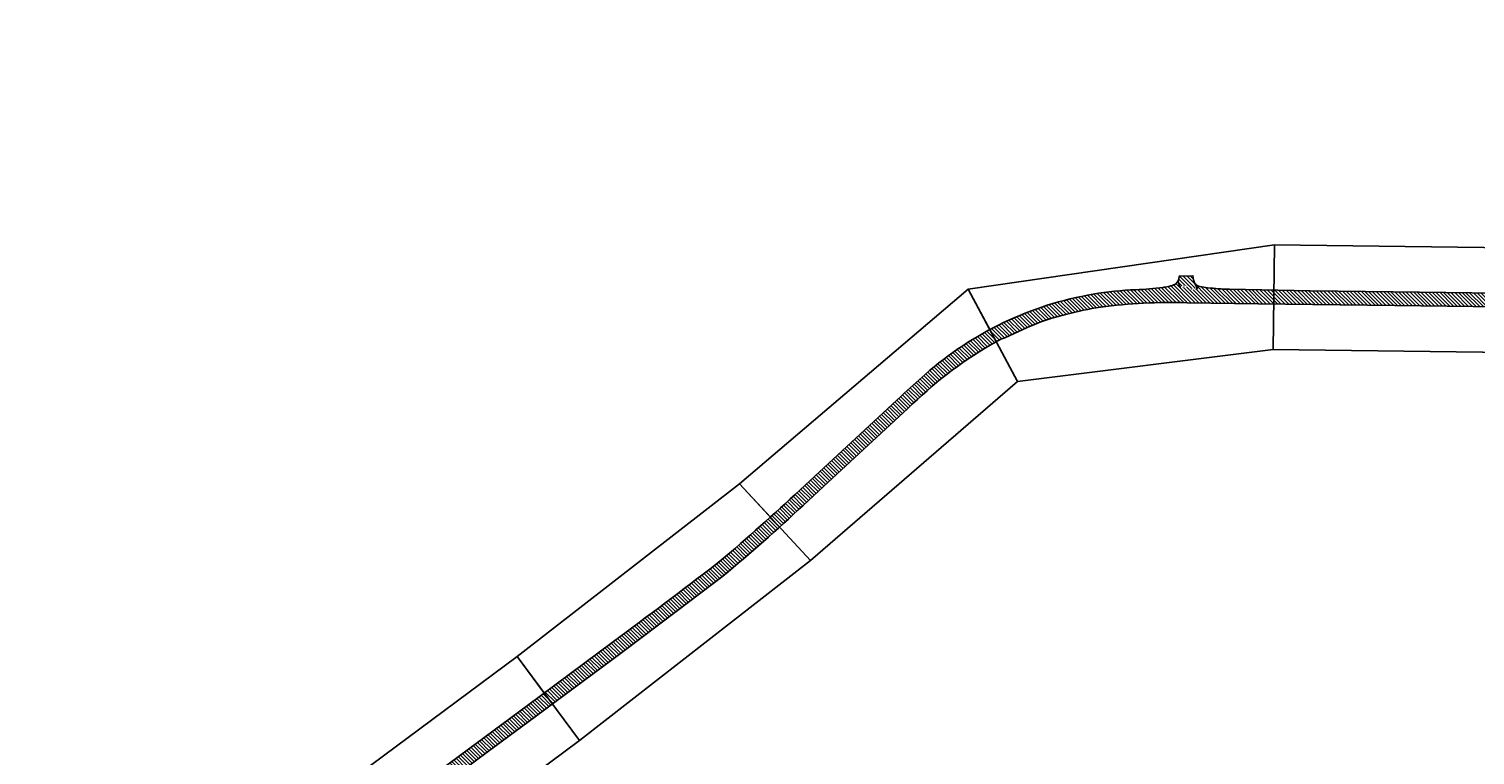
# Model space of a CAD drawing. Extents: x 101126 to 122237, y 252385 to 269910.
# Tile 3 of 8: x 103861 to 106627, y 256547 to 257935. Entities that reach past the tile are written whole.
import ezdxf
from ezdxf import colors
from ezdxf.entities.mleader import LeaderData, LeaderLine
from ezdxf.math import Vec2, Vec3

# ---------------------------------------------------------------- set-up
doc = ezdxf.new("R2010")
doc.units = 0
doc.header["$MEASUREMENT"] = 0
doc.layers.add('_VPort', color=7, linetype='Continuous', plot=False)
doc.layers.add('C_P-AN-Text-Titles', color=1, linetype='Continuous')
doc.layers.add('C_P-PV-Road-Asph', color=9, linetype='Continuous')
doc.styles.add('CT_P-Text', font='arial.ttf')

msp = doc.modelspace()

# ---------------------------------------------------------------- hatches: boundary and pattern name
at = {"transparency": 33554610}
h = msp.add_hatch(dxfattribs=at)
h.set_pattern_fill('ANSI31', color=5, scale=40, angle=90)
h.set_pattern_definition([(135, (0, 0), (-3.535533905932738, -3.535533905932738), [])])
edge = h.paths.add_edge_path()
edge.add_line((109846.38886, 257420.553), (109372.27445, 257420.67712))
edge.add_line((109372.27445, 257420.67712), (109111.87812, 257421.04073))
edge.add_arc((109112.7443705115, 257473.5633183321), 52.52973134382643, 245.2612869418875, 269.05511132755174, ccw=False)
edge.add_line((109090.7616849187, 257425.85447), (109086.8762599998, 257421.8415000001))
edge.add_line((109086.8762599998, 257421.8415000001), (109036.4489209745, 257422.3629401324))
edge.add_line((109036.4489209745, 257422.3629401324), (109034.7790399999, 257425.2496699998))
edge.add_arc((109011.8791815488, 257476.4993635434), 56.13318631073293, 276.28679604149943, 294.0764853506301, ccw=False)
edge.add_line((109018.0260599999, 257420.7037499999), (109009.7345699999, 257420.5466))
edge.add_line((109009.7345699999, 257420.5466), (108628.7481200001, 257420.7121600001))
edge.add_arc((108613.7988216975, 261322.2060011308), 3901.52248153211, 269.30818764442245, 270.21953834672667, ccw=False)
edge.add_arc((108567.7857300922, 257452.4102085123), 31.46132615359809, 217.690533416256, 268.0066773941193, ccw=False)
edge.add_line((108542.88961, 257433.1748699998), (108537.9396099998, 257440.8043499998))
edge.add_line((108537.9396099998, 257440.8043499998), (108533.2181399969, 257440.5185799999))
edge.add_line((108533.2181399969, 257440.5185799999), (108501.9748047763, 257440.52553))
edge.add_line((108501.9748047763, 257440.52553), (108501.7333809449, 257440.5255795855))
edge.add_arc((108467.664830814, 257459.2538350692), 38.87690395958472, 314.93038051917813, 331.20140570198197, ccw=False)
edge.add_line((108495.12153, 257431.73033), (108489.3218899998, 257425.5090399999))
edge.add_arc((108473.404338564, 257450.20557727), 29.38175278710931, 275.093306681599, 302.80281809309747, ccw=False)
edge.add_arc((108472.9124680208, 257447.1079436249), 26.35112224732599, 270.3489196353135, 276.75674293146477, ccw=False)
edge.add_arc((108458.3549058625, 258021.6175622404), 601.0404838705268, 269.2425429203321, 271.4031759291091, ccw=False)
edge.add_line((108450.40931, 257420.6296000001), (108380.55026, 257420.62507))
edge.add_line((108380.55026, 257420.62507), (108220.47733, 257420.43847))
edge.add_line((108220.47733, 257420.43847), (108001.16123, 257420.4272))
edge.add_line((108001.16123, 257420.4272), (107865.2452199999, 257420.9671700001))
edge.add_arc((107863.9640055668, 257488.6986337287), 67.74358042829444, 256.5145963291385, 271.08368285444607, ccw=False)
edge.add_line((107848.1663624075, 257422.8227871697), (107847.7705199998, 257422.0673699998))
edge.add_line((107847.7705199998, 257422.0673699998), (107788.6564500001, 257422.6603299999))
edge.add_line((107788.6564500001, 257422.6603299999), (107787.5926899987, 257423.9062400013))
edge.add_arc((107774.4718461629, 257448.9164275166), 28.24298182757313, 269.52653036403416, 297.68240078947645, ccw=False)
edge.add_line((107774.23846, 257420.67441), (107760.7521000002, 257420.47235))
edge.add_line((107760.7521000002, 257420.47235), (107746.48204, 257420.45807))
edge.add_line((107746.48204, 257420.45807), (107644.73583, 257420.59632))
edge.add_line((107644.73583, 257420.59632), (107385.0601636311, 257421.1356369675))
edge.add_line((107385.0601636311, 257421.1356369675), (107072.32138, 257424.71702))
edge.add_line((107072.32138, 257424.71702), (106771.82483, 257428.44003))
edge.add_line((106771.82483, 257428.44003), (106469.80887, 257432.45792))
edge.add_line((106469.80887, 257432.45792), (106311.35226, 257434.3229599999))
edge.add_line((106311.35226, 257434.3229599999), (106156.9460634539, 257437.0587132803))
edge.add_arc((106168.03107392, 257876.6465030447), 439.7275319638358, 263.09607192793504, 268.55548821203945, ccw=False)
edge.add_arc((106157.953848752, 257751.9985978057), 314.8114820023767, 259.4399805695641, 262.1898305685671, ccw=False)
edge.add_arc((106103.9981601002, 257460.0185828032), 17.89450360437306, 223.2482562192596, 257.94142078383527, ccw=False)
edge.add_arc((106129.7070459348, 257466.0833693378), 42.85846174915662, 184.2076310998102, 205.3140464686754, ccw=False)
edge.add_line((106086.9641, 257462.9388000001), (106060.5631599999, 257462.1208700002))
edge.add_line((106060.5631599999, 257462.1208700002), (106060.4704962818, 257462.1179991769))
edge.add_line((106060.4704962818, 257462.1179991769), (106059.85338, 257456.39414))
edge.add_arc((106042.2342650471, 257461.9343742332), 18.4696347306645, 303.1983399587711, 342.5445307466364, ccw=False)
edge.add_arc((106040.2528754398, 257469.8836304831), 26.34446534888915, 286.5023185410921, 297.32780011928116, ccw=False)
edge.add_arc((106022.366429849, 257518.9424833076), 78.52902718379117, 278.3188527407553, 288.84816886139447, ccw=False)
edge.add_arc((105996.916924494, 257633.2075486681), 195.465376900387, 279.7540630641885, 280.85511142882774, ccw=False)
edge.add_arc((105961.4809956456, 257954.250270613), 518.236418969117, 271.82102837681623, 277.60128005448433, ccw=False)
edge.add_arc((106005.7438334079, 256773.3190667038), 663.5389013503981, 92.40072665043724, 99.49391964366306)
edge.add_arc((106006.8711123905, 256782.6357595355), 654.5411135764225, 99.72576422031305, 131.2866154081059)
edge.add_arc((106723.385612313, 255952.1054814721), 1751.418091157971, 130.9724457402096, 133.0041682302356)
edge.add_line((105528.8281644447, 257232.9246856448), (105363.85315, 257079.74111))
edge.add_arc((101373.2285105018, 261335.046223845), 5833.755790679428, 311.152191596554, 313.1615330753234, ccw=False)
edge.add_line((105212.1980443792, 256942.436573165), (105175.0069437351, 256911.3763828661))
edge.add_arc((97623.56964304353, 266741.8397221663), 12396.05642015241, 306.39417645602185, 307.5302798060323, ccw=False)
edge.add_line((104978.60949, 256763.58318), (104814.31716, 256641.55946))
edge.add_line((104814.31716, 256641.55946), (104617.8694702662, 256496.1569450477))
edge.add_arc((104167.9617540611, 257130.9568710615), 778.0667703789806, 301.61819379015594, 305.326702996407, ccw=False)
edge.add_line((104575.8681899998, 256468.3859399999), (104564.6526499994, 256462.1915699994))
edge.add_arc((104556.3987818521, 256475.3561784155), 15.53812260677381, 281.9293659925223, 302.08664571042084, ccw=False)
edge.add_arc((104555.6944157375, 256475.3738532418), 15.71596941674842, 228.472981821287, 284.42929152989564, ccw=False)
edge.add_line((104545.2751500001, 256463.6082000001), (104520.5087799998, 256448.2754500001))
edge.add_arc((104489.6277477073, 256446.0161245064), 30.96357064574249, -25.909650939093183, 4.184432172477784, ccw=False)
edge.add_arc((104428.9846279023, 256491.6879666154), 106.4709676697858, 315.41437194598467, 326.2180372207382, ccw=False)
edge.add_arc((104177.5584568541, 256747.3958179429), 465.0715690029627, 304.26011826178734, 314.7218679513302, ccw=False)
edge.add_line((104439.370911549, 256363.0186556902), (104358.83242, 256302.53442))
edge.add_line((104358.83242, 256302.53442), (104227.78033, 256205.30837))
edge.add_line((104227.78033, 256205.30837), (104189.66156, 256176.84877))
edge.add_line((104189.66156, 256176.84877), (104108.08878, 256115.6142))
edge.add_line((104108.08878, 256115.6142), (103893.23866, 255954.46749))
edge.add_line((103893.23866, 255954.46749), (103678.9107589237, 255795.1935873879))
edge.add_arc((103538.5088711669, 255974.114219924), 227.4319301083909, 298.51708683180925, 308.12184530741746, ccw=False)
edge.add_arc((103590.8728213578, 255876.1087291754), 116.3199459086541, 291.33554519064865, 298.9007921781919, ccw=False)
edge.add_arc((103617.709166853, 255800.5380128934), 36.25071974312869, 260.7771210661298, 295.2863873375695, ccw=False)
edge.add_line((103611.899070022, 255764.7559299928), (103580.30528, 255736.59662))
edge.add_arc((103542.7597750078, 255740.166479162), 37.71483580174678, 311.3434718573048, 354.5685956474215, ccw=False)
edge.add_line((103567.6731199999, 255711.8515699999), (103560.38486, 255706.19877))
edge.add_line((103560.38486, 255706.19877), (103422.4608133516, 255603.5308315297))
edge.add_line((103422.4608133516, 255603.5308315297), (103288.7934, 255503.54088))
edge.add_line((103288.7934, 255503.54088), (103149.8592, 255400.40835))
edge.add_line((103149.8592, 255400.40835), (102969.03925, 255265.51702))
edge.add_line((102969.03925, 255265.51702), (102775.4983, 255120.9416))
edge.add_line((102775.4983, 255120.9416), (102732.683936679, 255089.5678769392))
edge.add_line((102732.683936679, 255089.5678769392), (102682.6836043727, 255051.4528257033))
edge.add_line((102682.6836043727, 255051.4528257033), (102645.1016957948, 255024.800356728))
edge.add_arc((102533.9845495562, 255195.8748478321), 203.9938766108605, 298.28467608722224, 303.00472827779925, ccw=False)
edge.add_line((102630.6475999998, 255016.2370000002), (102618.69783, 255011.37243))
edge.add_line((102618.69783, 255011.37243), (102618.62739, 255010.2905999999))
edge.add_line((102618.62739, 255010.2905999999), (102579.0854400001, 254980.3394999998))
edge.add_line((102579.0854400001, 254980.3394999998), (102578.0715100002, 254980.4389599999))
edge.add_arc((102508.2939521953, 255026.5687024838), 83.6472397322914, 315.8585531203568, 326.5314241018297, ccw=False)
edge.add_arc((102418.7131140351, 255118.1210743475), 211.7184167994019, 305.2326512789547, 314.96191985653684, ccw=False)
edge.add_line((102540.8530221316, 254945.1860262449), (102496.24198884, 254912.1038404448))
edge.add_line((102496.24198884, 254912.1038404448), (102457.7604546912, 254883.9615852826))
edge.add_line((102457.7604546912, 254883.9615852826), (102441.2234048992, 254871.7690664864))
edge.add_line((102441.2234048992, 254871.7690664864), (102345.03112, 254799.57571))
edge.add_arc((95065.56910065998, 264366.8328122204), 12021.77090744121, 306.35847279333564, 307.26650532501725, ccw=False)
edge.add_line((102192.49992, 254685.41593), (101936.21917, 254494.33904))
edge.add_line((101936.21917, 254494.33904), (101764.64514, 254366.45085))
edge.add_arc((106792.6372577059, 247529.0720135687), 8487.075708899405, 126.3295871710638, 127.1135571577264)
edge.add_arc((103114.8252905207, 252319.8201122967), 2447.91867319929, 126.127718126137, 129.0991710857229)
edge.add_arc((101768.765485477, 253958.8877758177), 327.1810301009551, 127.1873454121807, 134.305266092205)
edge.add_arc((102388.0338994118, 253248.2133265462), 1269.423582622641, 131.90216927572, 135.6970389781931)
edge.add_arc((101332.682215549, 254272.0730178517), 201.0107259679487, 311.1537068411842, 316.94583275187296, ccw=False)
edge.add_arc((101262.2206704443, 254349.3010796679), 305.5369280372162, 300.27959001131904, 311.57216385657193, ccw=False)
edge.add_arc((101387.3271153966, 254137.5276061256), 59.58671790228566, 275.67622555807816, 299.06948374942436, ccw=False)
edge.add_arc((101388.9277137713, 254109.1918714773), 31.25503654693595, 248.2332430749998, 277.89463645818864, ccw=False)
edge.add_arc((101404.7155450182, 254146.5274471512), 71.78786475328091, 241.81499183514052, 247.5811117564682, ccw=False)
edge.add_line((101370.8086899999, 254083.2516799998), (101347.7330605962, 254057.7055514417))
edge.add_line((101347.7330605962, 254057.7055514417), (101356.37888, 254046.60293))
edge.add_arc((101277.3416202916, 253980.6095395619), 102.9660915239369, 27.556079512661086, 39.86071902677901, ccw=False)
edge.add_arc((101325.4254564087, 254009.817258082), 46.96702580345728, -18.632958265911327, 23.098931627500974, ccw=False)
edge.add_arc((101189.0527883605, 254084.8181244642), 202.0348592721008, 329.573774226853, 333.54450541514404, ccw=False)
edge.add_line((101363.2638015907, 253982.5019125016), (101342.9508048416, 253946.699353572))
edge.add_arc((102250.2071780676, 253439.434751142), 1039.438071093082, 150.7895993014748, 161.3411629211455)
edge.add_arc((102181.4063243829, 253473.3029013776), 963.4705394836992, 161.940400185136, 173.6113101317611)
edge.add_line((101223.9190297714, 253580.5109286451), (101218.96287135, 253522.759590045))
edge.add_arc((105773.8433517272, 253360.2235605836), 4557.779519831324, 177.9563286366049, 179.9575477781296)
edge.add_line((101216.065082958, 253363.6005606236), (101213.80853, 253052.79012))
edge.add_line((101213.80853, 253052.79012), (101213.3265, 252983.5407099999))
edge.add_line((101213.3265, 252983.5407099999), (101213.2861799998, 252972.42545))
edge.add_line((101213.2861799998, 252972.42545), (101213.0941176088, 252963.4017099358))
edge.add_line((101213.0941176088, 252963.4017099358), (101213.0015199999, 252952.1601999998))
edge.add_line((101213.0015199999, 252952.1601999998), (101212.48257, 252840.11261))
edge.add_line((101212.48257, 252840.11261), (101210.2773, 252536.85623))
edge.add_line((101210.2773, 252536.85623), (101209.1559432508, 252384.991542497))
edge.add_line((101209.1559432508, 252384.991542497), (101235.7444909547, 252384.991542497))
edge.add_line((101235.7444909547, 252384.991542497), (101236.74223, 252528.3960299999))
edge.add_line((101236.74223, 252528.3960299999), (101237.4451000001, 252642.22144))
edge.add_arc((101901.819383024, 252633.8630050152), 664.4268593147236, 178.2923851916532, 179.2792048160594, ccw=False)
edge.add_arc((101262.854079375, 252652.6416300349), 25.18717918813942, 156.5940389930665, 177.6774991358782, ccw=False)
edge.add_arc((101256.3751476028, 252655.692280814), 18.03094179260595, 111.38037561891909, 157.311917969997, ccw=False)
edge.add_line((101249.8018259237, 252672.4823464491), (101249.7075800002, 252702.9749699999))
edge.add_arc((101269.0541886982, 252726.7243942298), 30.63211418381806, 198.4366428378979, 230.8332645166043, ccw=False)
edge.add_arc((101316.2557664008, 252734.1476592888), 78.15748474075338, 181.0022898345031, 192.6460676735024, ccw=False)
edge.add_line((101238.1102399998, 252732.7805000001), (101238.12426, 252744.7560399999))
edge.add_line((101238.12426, 252744.7560399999), (101238.82494, 252872.22501))
edge.add_line((101238.82494, 252872.22501), (101239.4122299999, 252949.0291900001))
edge.add_line((101239.4122299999, 252949.0291900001), (101239.5903500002, 252984.71753))
edge.add_line((101239.5903500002, 252984.71753), (101239.71404, 253052.50261))
edge.add_line((101239.71404, 253052.50261), (101241.7874806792, 253337.3974572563))
edge.add_line((101241.7874806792, 253337.3974572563), (101243.6299795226, 253489.5051646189))
edge.add_arc((102349.5544289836, 253456.4263722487), 1106.419041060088, 172.0186789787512, 178.2867633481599, ccw=False)
edge.add_arc((102290.2738638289, 253444.7827162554), 1049.515500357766, 160.8405117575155, 170.9397568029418, ccw=False)
edge.add_line((101298.8924294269, 253789.2324760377), (101304.64374, 253805.40518))
edge.add_arc((102178.8077014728, 253470.9243867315), 935.9701024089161, 148.0169064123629, 159.0616821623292, ccw=False)
edge.add_arc((102141.0318254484, 253495.6752715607), 890.8192053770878, 143.8355553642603, 148.0802661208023, ccw=False)
edge.add_arc((102208.6399707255, 253467.2186313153), 962.3422560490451, 142.7199075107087, 144.8431117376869, ccw=False)
edge.add_arc((101827.5042054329, 253782.1616066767), 468.7296040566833, 134.3704433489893, 145.1331483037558, ccw=False)
edge.add_arc((102179.9082653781, 253475.0521779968), 935.4339917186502, 128.9088764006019, 136.646512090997, ccw=False)
edge.add_arc((102387.3691015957, 253241.3817089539), 1247.65270160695, 125.87860771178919, 129.5825892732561, ccw=False)
edge.add_line((101656.15744, 254252.30543), (101779.71905, 254345.0101))
edge.add_line((101779.71905, 254345.0101), (101951.63608, 254473.37097))
edge.add_arc((144284.2719774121, 197988.450298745), 70587.52244739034, 126.590135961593, 126.84973206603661, ccw=False)
edge.add_arc((159728.9163194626, 177994.6439188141), 95848.51384477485, 126.76490709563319, 126.87872731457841, ccw=False)
edge.add_arc((114365.1745996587, 238722.7054307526), 20047.68081971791, 126.22984728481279, 126.78475241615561, ccw=False)
edge.add_arc((103459.5781130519, 253636.4824035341), 1572.050486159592, 123.59404477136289, 126.8641131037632, ccw=False)
edge.add_line((102589.7547599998, 254945.9670600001), (102601.3506199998, 254952.2699399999))
edge.add_arc((102615.9029049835, 254926.332637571), 29.74075748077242, 102.72600936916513, 119.29487534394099, ccw=False)
edge.add_arc((102614.5024770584, 254942.4205241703), 13.91112760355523, 84.18383648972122, 111.73342848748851, ccw=False)
edge.add_line((102615.9121883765, 254956.2600395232), (102652.4598000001, 254985.52065))
edge.add_line((102652.4598000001, 254985.52065), (102652.8316833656, 254985.3446165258))
edge.add_arc((102671.9913800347, 254979.2193483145), 20.11499160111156, 135.9706731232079, 162.2711573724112, ccw=False)
edge.add_line((102657.5290199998, 254993.1998000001), (102664.9802799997, 255001.4433399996))
edge.add_arc((102846.6744466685, 254828.4818444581), 250.8554347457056, 126.15003045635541, 136.4105065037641, ccw=False)
edge.add_line((102698.6944077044, 255031.0413596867), (102855.72, 255147.91014))
edge.add_line((102855.72, 255147.91014), (102899.7763176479, 255181.1579054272))
edge.add_line((102899.7763176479, 255181.1579054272), (102984.99328, 255244.7227))
edge.add_line((102984.99328, 255244.7227), (103104.08119, 255333.60312))
edge.add_arc((108241.6562225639, 248532.4913583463), 8523.485109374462, 126.12480426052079, 127.06748072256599, ccw=False)
edge.add_arc((-85849.13028831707, 509508.3312100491), 316714.6604500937, 306.6524409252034, 306.6722723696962)
edge.add_arc((-126830.6688389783, 564656.5326742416), 385422.7893046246, 306.662356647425, 306.6821880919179)
edge.add_line((103411.60329, 255562.33564), (103507.03882, 255633.75799))
edge.add_line((103507.03882, 255633.75799), (103602.78955, 255705.27062))
edge.add_line((103602.78955, 255705.27062), (103637.6082100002, 255731.14885))
edge.add_line((103637.6082100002, 255731.14885), (103660.0802799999, 255748.122))
edge.add_line((103660.0802799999, 255748.122), (103681.9803585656, 255764.9288741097))
edge.add_line((103681.9803585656, 255764.9288741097), (103707.4795870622, 255784.0707480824))
edge.add_arc((103835.9683195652, 255620.1790121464), 208.2543048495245, 117.4285795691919, 128.0959289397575, ccw=False)
edge.add_arc((103789.0663053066, 255715.0896435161), 102.4292500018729, 105.0240465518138, 118.59792134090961, ccw=False)
edge.add_arc((103768.1083400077, 255782.4908958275), 32.01915052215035, 62.508082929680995, 100.06202066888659, ccw=False)
edge.add_line((103782.8891315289, 255810.8943146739), (103810.6396699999, 255826.9420100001))
edge.add_arc((103839.8234694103, 255836.2881157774), 30.64382223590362, 181.1007363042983, 197.7576534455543, ccw=False)
edge.add_arc((103838.8340978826, 255837.4497487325), 29.70041548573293, 153.497859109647, 183.3785216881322, ccw=False)
edge.add_arc((103981.1843334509, 255742.6465991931), 200.5328332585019, 143.6034040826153, 147.3948545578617, ccw=False)
edge.add_arc((103996.5726565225, 255712.0416964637), 231.5989184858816, 132.4577851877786, 139.7650160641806, ccw=False)
edge.add_line((103840.2325459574, 255882.9095660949), (103888.68856, 255918.66745))
edge.add_line((103888.68856, 255918.66745), (104020.62082, 256015.44016))
edge.add_line((104020.62082, 256015.44016), (104042.0457891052, 256027.61315))
edge.add_arc((104080.439096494, 255962.9893743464), 75.16833397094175, 108.89311474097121, 120.7147580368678, ccw=False)
edge.add_arc((104063.2604175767, 256014.2266446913), 21.13168616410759, 69.46806847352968, 109.8086574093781, ccw=False)
edge.add_line((104070.6719200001, 256034.0159800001), (104074.1626, 256032.5344899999))
edge.add_line((104074.1626, 256032.5344899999), (104100.4256, 256051.22454))
edge.add_arc((104129.3050453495, 256055.5249285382), 29.19787158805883, 157.334738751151, 188.4695813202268, ccw=False)
edge.add_arc((104147.9912222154, 256043.5924831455), 51.18110637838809, 132.6569065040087, 153.0653009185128, ccw=False)
edge.add_arc((104258.0503124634, 255954.3541970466), 192.477671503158, 128.8567047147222, 138.7623614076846, ccw=False)
edge.add_line((104137.2946712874, 256104.239917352), (104155.9438847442, 256118.5403367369))
edge.add_line((104155.9438847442, 256118.5403367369), (104171.91825, 256130.39808))
edge.add_line((104171.91825, 256130.39808), (104209.14071, 256158.3215))
edge.add_line((104209.14071, 256158.3215), (104270.98241, 256204.38955))
edge.add_line((104270.98241, 256204.38955), (104444.1287400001, 256331.5761500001))
edge.add_arc((104484.9955539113, 256259.4907793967), 82.86372628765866, 113.1168534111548, 119.54987360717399, ccw=False)
edge.add_line((104452.4626199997, 256335.7010499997), (104466.13216, 256338.88495))
edge.add_arc((104473.0782365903, 256316.2305272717), 23.69537611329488, 71.7290464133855, 107.0460725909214, ccw=False)
edge.add_arc((104455.2717324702, 256275.5933127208), 67.99428580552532, 64.6275157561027, 68.21417829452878, ccw=False)
edge.add_line((104484.4073700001, 256337.0289500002), (104485.4942600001, 256338.74743))
edge.add_arc((104425.1814904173, 256256.7989137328), 101.7506240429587, 48.76714043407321, 53.647538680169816, ccw=False)
edge.add_line((104492.2474500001, 256333.3191499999), (104565.5712799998, 256385.4991199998))
edge.add_arc((104598.3561952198, 256404.0484875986), 37.66868333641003, 201.7868625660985, 209.5007347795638, ccw=False)
edge.add_arc((104589.5058341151, 256401.1381493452), 28.37628594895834, 178.559976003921, 202.9628932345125, ccw=False)
edge.add_line((104561.13851, 256401.85126), (104561.2549159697, 256405.7824769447))
edge.add_arc((104590.7861789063, 256403.5655483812), 29.61435906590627, 145.448421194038, 175.7068262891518, ccw=False)
edge.add_arc((104583.5641255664, 256411.5697574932), 19.28881999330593, 137.6722215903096, 152.8846873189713, ccw=False)
edge.add_line((104569.3038099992, 256424.5582899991), (104575.5040699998, 256430.5936500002))
edge.add_line((104575.5040699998, 256430.5936500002), (104613.10175, 256459.90865))
edge.add_line((104613.10175, 256459.90865), (104739.86258, 256553.86595))
edge.add_line((104739.86258, 256553.86595), (104829.69371, 256620.3163))
edge.add_line((104829.69371, 256620.3163), (104994.70305, 256742.84428))
edge.add_line((104994.70305, 256742.84428), (105101.54483, 256822.76047))
edge.add_line((105101.54483, 256822.76047), (105188.0999647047, 256888.6951230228))
edge.add_arc((103336.2137120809, 259141.646042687), 2916.379697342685, 309.4196066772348, 313.4381901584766)
edge.add_line((105341.4337188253, 257024.014520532), (105380.63643, 257059.78554))
edge.add_line((105380.63643, 257059.78554), (105542.0836, 257209.29806))
edge.add_arc((106100.2355783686, 256647.1680828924), 792.1639616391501, 120.4038086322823, 134.7965498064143, ccw=False)
edge.add_arc((105800.7999920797, 257165.5660035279), 193.557838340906, 112.36869070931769, 121.6173659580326, ccw=False)
edge.add_line((105727.1386337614, 257344.5594142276), (105770.2708704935, 257364.0282765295))
edge.add_arc((105947.6252501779, 256963.4856345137), 438.0513486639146, 103.39754461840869, 113.8830567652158, ccw=False)
edge.add_arc((106055.8126502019, 256555.3098068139), 860.2528226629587, 99.75863620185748, 104.10797428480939, ccw=False)
edge.add_arc((106046.486403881, 256340.9626928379), 1070.885674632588, 88.42585659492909, 97.32229221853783, ccw=False)
edge.add_line((106075.9042, 257411.44423), (106211.96324, 257409.55084))
edge.add_line((106211.96324, 257409.55084), (106473.32569, 257405.92174))
edge.add_line((106473.32569, 257405.92174), (106772.64872, 257402.32259))
edge.add_line((106772.64872, 257402.32259), (106885.58241, 257400.7127))
edge.add_line((106885.58241, 257400.7127), (107072.31004, 257398.59652))
edge.add_line((107072.31004, 257398.59652), (107357.4302726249, 257395.5728580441))
edge.add_line((107357.4302726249, 257395.5728580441), (107746.56796, 257393.89504))
edge.add_line((107746.56796, 257393.89504), (107771.1857699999, 257393.79036))
edge.add_arc((107775.0397460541, 257255.7853984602), 138.0587648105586, 86.99446593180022, 91.59964673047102, ccw=False)
edge.add_arc((107781.9247177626, 257372.4990452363), 21.15817273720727, 17.75599663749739, 89.04192228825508, ccw=False)
edge.add_line((107802.0749973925, 257378.9515257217), (107832.4113129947, 257378.8502377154))
edge.add_line((107832.4113129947, 257378.8502377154), (107833.5148499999, 257381.3213999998))
edge.add_arc((107852.4367618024, 257371.8825693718), 21.14545506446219, 102.90908026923, 153.488570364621, ccw=False)
edge.add_arc((107863.1386938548, 257309.1046039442), 84.80378601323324, 90.52277672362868, 100.48052816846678, ccw=False)
edge.add_line((107862.3649399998, 257393.9048600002), (108000.15194, 257394.20527))
edge.add_line((108000.15194, 257394.20527), (108222.24721, 257394.53319))
edge.add_line((108222.24721, 257394.53319), (108379.74466, 257394.25391))
edge.add_line((108379.74466, 257394.25391), (108475.7645899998, 257394.2870899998))
edge.add_line((108475.7645899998, 257394.2870899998), (108519.5356000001, 257394.1237400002))
edge.add_line((108519.5356000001, 257394.1237400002), (108540.5957499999, 257393.87751))
edge.add_arc((108543.1621819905, 257118.5978520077), 275.2916211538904, 87.65294075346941, 90.53415302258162, ccw=False)
edge.add_arc((108552.1123606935, 257358.8612490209), 34.87478022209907, 63.34269158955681, 86.17958028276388, ccw=False)
edge.add_arc((108559.9482427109, 257375.5299570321), 16.46912899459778, 22.566878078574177, 61.688223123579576, ccw=False)
edge.add_line((108575.1563670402, 257381.8501757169), (108604.5764, 257382.05175))
edge.add_line((108604.5764, 257382.05175), (108604.74579, 257382.47711))
edge.add_arc((108622.9749040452, 257373.450328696), 20.34166609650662, 95.84193278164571, 153.6560833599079, ccw=False)
edge.add_arc((108638.472357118, 257168.7246817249), 225.646590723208, 91.14190444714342, 94.46533305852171, ccw=False)
edge.add_line((108633.9755199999, 257394.3264600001), (109292.54105, 257394.45152))
edge.add_line((109292.54105, 257394.45152), (109372.22844, 257394.21154))
edge.add_line((109372.22844, 257394.21154), (109409.2566800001, 257394.0353199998))
edge.add_arc((109407.109766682, 257371.7170073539), 22.42133618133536, 26.36438924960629, 84.50533088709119, ccw=False)
edge.add_line((109427.1990134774, 257381.6738381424), (109458.5680438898, 257381.6222911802))
edge.add_arc((109480.1096390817, 257369.6919263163), 24.62466099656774, 101.53623920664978, 151.0210347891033, ccw=False)
edge.add_line((109475.1850100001, 257393.8191300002), (109476.94155, 257393.89046))
edge.add_line((109476.94155, 257393.89046), (109605.8931348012, 257394.5437860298))
edge.add_line((109605.8931348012, 257394.5437860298), (109791.92765, 257394.29521))
edge.add_line((109791.92765, 257394.29521), (109847.99963, 257394.4042))
edge.add_line((109847.99963, 257394.4042), (109853.0168574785, 257393.9706186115))
edge.add_line((109853.0168574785, 257393.9706186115), (109921.890894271, 257394.5131299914))
edge.add_line((109921.890894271, 257394.5131299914), (109924.14098, 257394.51318))
edge.add_line((109924.14098, 257394.51318), (110089.9846637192, 257394.6355522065))
edge.add_line((110089.9846637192, 257394.6355522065), (110093.51945, 257394.01237))
edge.add_line((110093.51945, 257394.01237), (110098.6716346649, 257394.5809087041))
edge.add_line((110098.6716346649, 257394.5809087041), (110270.42517, 257394.5679))
edge.add_line((110270.42517, 257394.5679), (110315.0970800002, 257394.6193900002))
edge.add_line((110315.0970800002, 257394.6193900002), (110359.8251999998, 257394.5827199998))
edge.add_line((110359.8251999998, 257394.5827199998), (110750.7013704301, 257394.4159712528))
edge.add_line((110750.7013704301, 257394.4159712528), (110835.3081096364, 257392.1191987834))
edge.add_line((110835.3081096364, 257392.1191987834), (110970.87645, 257390.33145))
edge.add_line((110970.87645, 257390.33145), (111042.9015099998, 257390.8572300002))
edge.add_line((111042.9015099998, 257390.8572300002), (111050.72064, 257390.9348399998))
edge.add_arc((111041.2994333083, 257343.6622963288), 48.20220452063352, 49.47379741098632, 78.72888345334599, ccw=False)
edge.add_arc((111040.1202742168, 257341.3782130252), 50.70797716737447, 11.77517183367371, 50.13808825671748, ccw=False)
edge.add_line((111089.7611482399, 257351.7262840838), (111112.4756939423, 257351.7262840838))
edge.add_line((111112.4756939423, 257351.7262840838), (111112.5409977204, 257365.5721342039))
edge.add_arc((111131.4634800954, 257365.3416394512), 18.92388615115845, 162.0758607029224, 179.3021146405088, ccw=False)
edge.add_arc((111117.7148300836, 257368.3097690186), 5.125996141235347, 31.447189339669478, 146.1425550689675, ccw=False)
edge.add_arc((111100.7577534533, 257362.1929025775), 23.07077900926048, 5.5374122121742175, 22.398850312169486, ccw=False)
edge.add_line((111123.7208704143, 257364.4191333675), (111123.6962715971, 257351.7262840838))
edge.add_line((111123.6962715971, 257351.7262840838), (111145.8223789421, 257351.7262840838))
edge.add_arc((111201.1079700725, 257337.0522927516), 57.19984797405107, 132.0513623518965, 165.1352032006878, ccw=False)
edge.add_arc((111185.0482744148, 257358.9129176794), 30.332571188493, 106.69018115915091, 137.1906883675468, ccw=False)
edge.add_line((111176.3368699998, 257387.9676299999), (111186.04379, 257390.00012))
edge.add_line((111186.04379, 257390.00012), (111326.5801182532, 257391.1748865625))
edge.add_arc((111302.1152042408, 258267.0723857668), 876.2391004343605, 271.5999268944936, 283.0991171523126)
edge.add_line((111500.7027917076, 257413.6335002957), (111562.7041117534, 257429.5069006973))
edge.add_line((111562.7041117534, 257429.5069006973), (111627.4090655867, 257452.6443961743))
edge.add_arc((111656.7301843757, 257370.0421309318), 87.65193797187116, 99.49810521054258, 109.54320811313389, ccw=False)
edge.add_arc((111651.4957523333, 257384.1477908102), 72.93101548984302, 52.50053156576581, 97.27030010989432, ccw=False)
edge.add_line((111695.892804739, 257442.0082674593), (111723.6510359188, 257464.5876561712))
edge.add_arc((111747.204075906, 257488.2766706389), 33.40531543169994, 178.8961354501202, 225.1649111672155, ccw=False)
edge.add_arc((111745.0612127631, 257486.6492035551), 31.33864790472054, 142.457109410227, 175.8443065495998, ccw=False)
edge.add_arc((111752.4715088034, 257468.9860865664), 48.90683750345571, 122.69294646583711, 131.2688729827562, ccw=False)
edge.add_arc((111155.601272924, 258542.8542800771), 1179.790711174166, 298.9156328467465, 318.3500325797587)
edge.add_arc((112059.7285747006, 257705.5441709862), 57.83120029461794, 56.77808486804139, 112.9666963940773, ccw=False)
edge.add_line((112091.41332, 257753.92314), (112092.9869900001, 257752.84834))
edge.add_arc((112063.3102400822, 257718.1345566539), 45.67008035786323, 9.83544834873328, 49.47292809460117, ccw=False)
edge.add_line((112108.30908, 257725.93588), (112109.5990354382, 257773.5787720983))
edge.add_arc((112105.0647473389, 257774.2959546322), 4.590655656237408, 272.4832731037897, 351.01205793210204, ccw=False)
edge.add_arc((112107.3402358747, 257789.3970930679), 19.79669665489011, 245.89079987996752, 263.9788497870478, ccw=False)
edge.add_line((112099.25374, 257771.32729), (112095.6202900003, 257773.2804999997))
edge.add_line((112095.6202900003, 257773.2804999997), (112087.9486400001, 257776.6407400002))
edge.add_arc((112053.1882736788, 257687.2722527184), 95.89061260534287, 68.74617847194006, 80.47506578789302)
edge.add_arc((112069.8304321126, 257787.1898331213), 5.404725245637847, 133.0818248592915, 261.7612694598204, ccw=False)
edge.add_line((112066.1387771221, 257791.137330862), (112092.1193200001, 257818.08916))
edge.add_arc((112180.672836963, 257735.6457589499), 120.9902464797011, 129.2874126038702, 137.046440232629, ccw=False)
edge.add_arc((112104.968463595, 257825.9270289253), 3.483105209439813, 17.144934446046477, 105.11020567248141, ccw=False)
edge.add_arc((112089.4585503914, 257823.3819219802), 19.17387709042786, 1.4473732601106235, 10.736319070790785, ccw=False)
edge.add_line((112108.6263100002, 257823.8662299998), (112108.2416099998, 257934.7508099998))
edge.add_arc((111945.788715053, 257965.0417645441), 165.2527912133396, 334.6113886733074, 349.43792360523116, ccw=False)
edge.add_arc((112291.0818768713, 257793.7788313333), 220.2232941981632, 152.8741969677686, 157.1939293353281)
edge.add_arc((111973.2286625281, 257942.1791441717), 131.0099937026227, 316.32778137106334, 331.23777362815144, ccw=False)
edge.add_line((112067.98846, 257851.71258), (111929.09789, 257696.4897799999))
edge.add_arc((111330.4518845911, 258267.3186613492), 827.1775211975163, 297.2248776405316, 316.3625802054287, ccw=False)
edge.add_line((111708.8724199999, 257531.7776699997), (111701.21942, 257527.62598))
edge.add_line((111701.21942, 257527.62598), (111697.7166199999, 257524.92418))
edge.add_line((111697.7166199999, 257524.92418), (111620.7236600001, 257489.92717))
edge.add_line((111620.7236600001, 257489.92717), (111612.0681099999, 257486.4125199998))
edge.add_arc((111296.0136823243, 258279.1835226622), 853.4496258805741, 268.350242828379, 291.7357124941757, ccw=False)
edge.add_line((111271.44311, 257426.08766), (111162.91341, 257426.1743600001))
edge.add_line((111162.91341, 257426.1743600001), (111146.2199599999, 257426.0923799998))
edge.add_arc((111152.5442865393, 257459.7343260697), 34.23123780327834, 210.9646925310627, 259.3532633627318, ccw=False)
edge.add_arc((111167.3593352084, 257465.5159527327), 49.9807073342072, 198.4487422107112, 207.9083922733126, ccw=False)
edge.add_line((111119.9472792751, 257449.6992508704), (111081.73557, 257449.71478))
edge.add_line((111081.73557, 257449.71478), (111079.2883899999, 257442.4200200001))
edge.add_line((111079.2883899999, 257442.4200200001), (111077.0210799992, 257439.2615099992))
edge.add_line((111077.0210799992, 257439.2615099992), (111064.9321699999, 257429.8177399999))
edge.add_arc((111053.1062834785, 257447.5864340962), 21.34427515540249, 270.12532366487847, 303.6455990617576, ccw=False)
edge.add_line((111053.1529700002, 257426.2422099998), (111044.27844, 257426.2398399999))
edge.add_line((111044.27844, 257426.2398399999), (110970.62062, 257425.55323))
edge.add_line((110970.62062, 257425.55323), (110935.4585655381, 257425.7916124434))
edge.add_line((110935.4585655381, 257425.7916124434), (110809.3549999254, 257422.8134712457))
edge.add_line((110809.3549999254, 257422.8134712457), (110800.0485583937, 257420.9140757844))
edge.add_line((110800.0485583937, 257420.9140757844), (110687.0599345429, 257420.7876000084))
edge.add_line((110687.0599345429, 257420.7876000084), (110365.8624200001, 257420.8617099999))
edge.add_line((110365.8624200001, 257420.8617099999), (110313.00991, 257420.5408999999))
edge.add_line((110313.00991, 257420.5408999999), (110271.01772, 257420.67155))
edge.add_line((110271.01772, 257420.67155), (109869.68423, 257420.51302))
edge.add_line((109869.68423, 257420.51302), (109846.38886, 257420.553))

# ---------------------------------------------------------------- linework, layer by layer
at = {"layer": '_VPort', "color": 3, "flags": 128}
for points in [[(106243.1035823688, 257521.8754459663), (105657.1159143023, 257437.2994247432)], [(106241.8566388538, 257421.8832206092), (106243.1035823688, 257521.8754459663), (106240.6096953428, 257321.890995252)], [(106240.6096953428, 257321.890995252), (105751.651399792, 257261.05231985)], [(104794.3858078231, 256734.9592400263), (105220.08806771, 257065.3509516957)], [(105287.9819467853, 256991.9314639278), (105220.08806771, 257065.3509516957), (105355.8758258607, 256918.5119761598)], [(105355.8758258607, 256918.5119761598), (104913.6018100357, 256574.3742319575)]]:
    msp.add_lwpolyline(points, dxfattribs=at)
at = {"layer": '_VPort', "color": 4, "flags": 128}
for points in [[(106243.1035823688, 257521.8754459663), (106793.0608218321, 257515.0172566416)], [(105220.08806771, 257065.3509516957), (105657.1159143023, 257437.2994247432)], [(105704.3836570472, 257349.1758722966), (105657.1159143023, 257437.2994247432), (105751.651399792, 257261.05231985)], [(106790.5669348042, 257315.0328059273), (106240.6096953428, 257321.890995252)], [(105751.651399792, 257261.05231985), (105355.8758258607, 256918.5119761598)], [(104352.8288866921, 256406.579829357), (104794.3858078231, 256734.9592400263)], [(104853.9938089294, 256654.6667359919), (104794.3858078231, 256734.9592400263), (104913.6018100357, 256574.3742319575)], [(104913.6018100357, 256574.3742319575), (104472.4910977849, 256246.3270439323)]]:
    msp.add_lwpolyline(points, dxfattribs=at)
at = {"layer": 'C_P-PV-Road-Asph', "color": 5, "flags": 128}
for points in [[(106771.82483, 257428.44003), (106469.80887, 257432.45792), (106311.35226, 257434.3229599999), (106156.9460634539, 257437.0587132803, -0.02382570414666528), (106115.1736699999, 257440.10739, -0.01199905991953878), (106100.2597900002, 257442.5189299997, -0.1525444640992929), (106090.96395, 257447.75797, -0.09235535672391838), (106086.9641, 257462.9388000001), (106060.5631599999, 257462.1208700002), (106060.4704962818, 257462.1179991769), (106059.85338, 257456.39414, -0.1733869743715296), (106052.3471099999, 257446.4793500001, -0.04727023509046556), (106047.7361299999, 257444.62434, -0.04597516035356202), (106033.7281499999, 257441.23972, -0.004804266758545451), (106030.0325500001, 257440.5678099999, -0.0252264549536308), (105977.9493002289, 257436.2755792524, 0.03095977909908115), (105896.2977774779, 257427.7695495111, 0.1385873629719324), (105574.9877689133, 257274.4699256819, 0.00886529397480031), (105528.8281644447, 257232.9246856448), (105363.85315, 257079.74111, -0.008767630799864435), (105212.1980443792, 256942.436573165), (105175.0069437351, 256911.3763828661, -0.004957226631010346), (104978.60949, 256763.58318), (104814.31716, 256641.55946), (104617.8694702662, 256496.1569450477, -0.01618283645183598)], [(104613.10175, 256459.90865), (104739.86258, 256553.86595), (104829.69371, 256620.3163), (104994.70305, 256742.84428), (105101.54483, 256822.76047), (105188.0999647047, 256888.6951230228, 0.01753617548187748), (105341.4337188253, 257024.014520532), (105380.63643, 257059.78554), (105542.0836, 257209.29806, -0.06288286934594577), (105699.32845, 257330.39368, -0.04037687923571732), (105727.1386337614, 257344.5594142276), (105770.2708704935, 257364.0282765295, -0.04578362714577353), (105846.12603, 257389.61577, -0.01897984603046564), (105910.00147, 257403.11522, -0.03883753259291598), (106075.9042, 257411.44423), (106211.96324, 257409.55084), (106473.32569, 257405.92174), (106772.64872, 257402.32259)]]:
    msp.add_lwpolyline(points, format="xyb", dxfattribs=at)

# ---------------------------------------------------------------- next in the draw order: leaders
at = {"layer": 'C_P-AN-Text-Titles'}
ml = msp.add_multileader_mtext('Standard', dxfattribs=at)
ml.set_content('CR-23', color=256, style='CT_P-Text')
ml.set_leader_properties(color=256)
ml.build(insert=Vec2(0, 0))
ml.multileader.update_dxf_attribs({"text_right_attachment_type": 3, "dogleg_length": 0.1, "arrow_head_size": 1.5})
ctx = ml.context
ctx.base_point, ctx.char_height, ctx.arrow_head_size, ctx.landing_gap_size, ctx.plane_origin, ctx.plane_x_axis, ctx.plane_y_axis = Vec3(106064.0509051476, 257442.0079638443, 449.028656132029), 2.800000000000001, 1.5, 1.2, Vec3(106057.9531197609, 257453.1791958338, 449.028656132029), Vec3(0.9961946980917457, 0.08715574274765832), Vec3(-0.08715574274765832, 0.9961946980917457)
ctx.right_attachment = 3
notes = []
notes.append((ctx, [(1, (1, 1, 0), (106062.0585157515, 257441.8336523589, 449.028656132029), (0.9961946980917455, 0.08715574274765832), 2, [(0, [(106058.1326082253, 257453.1948990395, 449.028656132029)], 0, [])])]))
ctx.mtext.insert, ctx.mtext.text_direction, ctx.mtext.rotation, ctx.mtext.flow_direction = Vec3(106065.1221567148, 257443.5319582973, 449.028656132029), Vec3(0.9961946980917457, 0.08715574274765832), 0.08726646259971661, 5
ctx.mtext.has_bg_fill, ctx.mtext.bg_color, ctx.mtext.bg_scale_factor, ctx.mtext.bg_transparency, ctx.mtext.use_window_bg_color = 1, -1073741824, 1, 0, 1
for ctx, leaders in notes:
    for number, flags, end, landing, length, lines in leaders:
        leader = LeaderData()
        leader.index, (leader.has_last_leader_line, leader.has_dogleg_vector, leader.attachment_direction) = number, flags
        leader.last_leader_point, leader.dogleg_vector, leader.dogleg_length = Vec3(end), Vec3(landing), length
        for number, points, colour, breaks in lines:
            line = LeaderLine()
            line.index, line.vertices, line.color, line.breaks = number, Vec3.list(points), colors.encode_raw_color(colour), breaks
            leader.lines.append(line)
        ctx.leaders.append(leader)

# ---------------------------------------------------------------- next in the draw order: leaders
ml = msp.add_multileader_mtext('Standard', dxfattribs=at)
ml.set_content('CR-24', color=256, style='CT_P-Text')
ml.set_leader_properties(color=256)
ml.build(insert=Vec2(0, 0))
ml.multileader.update_dxf_attribs({"text_right_attachment_type": 3, "dogleg_length": 0.1, "arrow_head_size": 1.5})
ctx = ml.context
ctx.base_point, ctx.char_height, ctx.arrow_head_size, ctx.landing_gap_size, ctx.plane_origin, ctx.plane_x_axis, ctx.plane_y_axis = Vec3(106080.286252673, 257436.8244186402, 449.028656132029), 2.800000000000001, 1.5, 1.2, Vec3(106090.7188127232, 257447.8855152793, 449.028656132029), Vec3(0.9961946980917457, 0.08715574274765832), Vec3(-0.08715574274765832, 0.9961946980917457)
ctx.right_attachment, ctx.text_align_type = 3, 2
notes = []
notes.append((ctx, [(0, (1, 1, 0), (106095.5513559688, 257438.112010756, 449.028656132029), (-0.9961946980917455, -0.08715574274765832), 2, [(0, [(106090.8983011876, 257447.901218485, 449.028656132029)], 0, [])])]))
ctx.mtext.insert, ctx.mtext.text_direction, ctx.mtext.rotation, ctx.mtext.alignment, ctx.mtext.flow_direction = Vec3(106092.2352724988, 257439.2991358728, 449.028656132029), Vec3(0.9961946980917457, 0.08715574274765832), 0.08726646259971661, 3, 5
ctx.mtext.has_bg_fill, ctx.mtext.bg_color, ctx.mtext.bg_scale_factor, ctx.mtext.bg_transparency, ctx.mtext.use_window_bg_color = 1, -1073741824, 1, 0, 1
for ctx, leaders in notes:
    for number, flags, end, landing, length, lines in leaders:
        leader = LeaderData()
        leader.index, (leader.has_last_leader_line, leader.has_dogleg_vector, leader.attachment_direction) = number, flags
        leader.last_leader_point, leader.dogleg_vector, leader.dogleg_length = Vec3(end), Vec3(landing), length
        for number, points, colour, breaks in lines:
            line = LeaderLine()
            line.index, line.vertices, line.color, line.breaks = number, Vec3.list(points), colors.encode_raw_color(colour), breaks
            leader.lines.append(line)
        ctx.leaders.append(leader)

doc.saveas('drawing.dxf')
